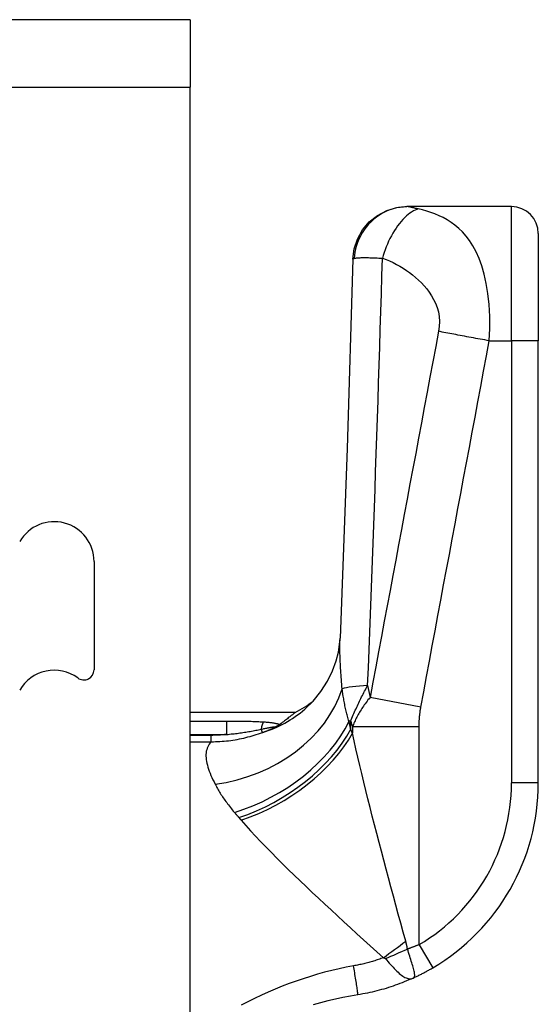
# Model space of a CAD drawing. Header units: inches. Extents: x 6 to 171, y 13 to 86.
# Tile 77 of 97: x 102.11 to 102.871, y 57.401 to 58.846. Entities that reach past the tile are written whole.
import ezdxf

# ---------------------------------------------------------------- set-up
doc = ezdxf.new("R2010")
doc.units = ezdxf.units.IN
doc.header["$MEASUREMENT"] = 0
doc.layers.add('Visible Edges(ANSI)', color=7, linetype='Continuous', lineweight=25)
doc.layers.add('Visible Tangent Edges(ANSI)', color=7, linetype='Continuous', lineweight=25)

msp = doc.modelspace()

# ---------------------------------------------------------------- linework, layer by layer
at = {"layer": 'Visible Edges(ANSI)'}
for p, q in [((102.3597, 58.846), (101.5247, 58.846)), ((102.3597, 58.846), (102.3597, 58.747)), ((102.3597, 41.144), (102.3597, 58.747)), ((102.6791, 58.5716), (102.6779, 58.5716)), ((102.8312, 58.5716), (102.6791, 58.5716)), ((102.8706, 58.5322), (102.8706, 58.3747)), ((102.8706, 57.7257), (102.8706, 58.3747)), ((102.2187, 58.0508), (102.2187, 57.892)), ((102.5139, 57.8291), (102.3597, 57.8291)), ((102.4912, 57.8117), (102.4905, 57.8112))]:
    msp.add_line(p, q, dxfattribs=at)
at = {"layer": 'Visible Edges(ANSI)', "flags": 128}
for points in [[(102.5986, 58.4944), (102.6005, 58.5096), (102.6053, 58.5241), (102.6127, 58.5375), (102.6226, 58.5491), (102.6346, 58.5587), (102.6481, 58.5658), (102.6628, 58.5701), (102.6779, 58.5716)], [(102.5986, 58.4944), (102.5899, 58.2164), (102.5798, 57.9382)], [(102.5279, 57.834), (102.5402, 57.8459), (102.5515, 57.8598), (102.5612, 57.8749), (102.5687, 57.8902), (102.574, 57.9048), (102.5773, 57.9179), (102.5791, 57.9291), (102.5798, 57.9382)], [(102.5139, 57.8291), (102.5139, 57.8291), (102.5138, 57.829), (102.5136, 57.8288), (102.5133, 57.8286), (102.5129, 57.8283), (102.5125, 57.828), (102.5119, 57.8275), (102.5113, 57.8271), (102.5107, 57.8265), (102.5099, 57.8259), (102.5091, 57.8253), (102.5081, 57.8246), (102.5072, 57.8238), (102.5061, 57.823), (102.5049, 57.8221), (102.5037, 57.8211), (102.5024, 57.8201), (102.501, 57.8191), (102.4996, 57.818), (102.4981, 57.8168), (102.4965, 57.8156), (102.4948, 57.8144), (102.4931, 57.8131), (102.4912, 57.8117)], [(102.4905, 57.8112), (102.4903, 57.811), (102.49, 57.8109), (102.4898, 57.8107), (102.4895, 57.8105), (102.4893, 57.8104), (102.489, 57.8102), (102.4887, 57.81), (102.4884, 57.8098), (102.4881, 57.8096), (102.4877, 57.8094), (102.4874, 57.8092), (102.487, 57.809), (102.4866, 57.8088), (102.4863, 57.8086), (102.4859, 57.8084), (102.4855, 57.8082), (102.4852, 57.808), (102.4848, 57.8078), (102.4844, 57.8076), (102.484, 57.8074), (102.4837, 57.8072), (102.4833, 57.807), (102.4829, 57.8068), (102.4825, 57.8066)], [(102.687, 57.4394), (102.6882, 57.44), (102.6894, 57.4406), (102.6906, 57.4411), (102.6918, 57.4417), (102.693, 57.4423), (102.6942, 57.4429), (102.6954, 57.4435), (102.6967, 57.4441), (102.6979, 57.4447), (102.6991, 57.4453), (102.7003, 57.4459), (102.7015, 57.4465), (102.7027, 57.4472), (102.7039, 57.4478), (102.7051, 57.4485), (102.7063, 57.4491), (102.7075, 57.4498), (102.7087, 57.4504), (102.7099, 57.4511), (102.7111, 57.4518), (102.7123, 57.4525), (102.7135, 57.4531), (102.7147, 57.4538), (102.7158, 57.4545)], [(102.687, 57.4394), (102.6838, 57.438), (102.6806, 57.4366), (102.6773, 57.4352), (102.674, 57.4338), (102.6707, 57.4325), (102.6674, 57.4312), (102.6641, 57.43), (102.6607, 57.4288), (102.6574, 57.4276), (102.654, 57.4265), (102.6506, 57.4254), (102.6472, 57.4243), (102.6438, 57.4233), (102.6404, 57.4224), (102.637, 57.4214), (102.6336, 57.4205), (102.6301, 57.4197), (102.6267, 57.4188), (102.6232, 57.4181), (102.6198, 57.4173), (102.6163, 57.4166), (102.6129, 57.416), (102.6094, 57.4153), (102.6059, 57.4148)], [(102.6059, 57.4148), (102.5948, 57.4128), (102.5838, 57.4107), (102.5728, 57.4084), (102.5618, 57.4058), (102.5509, 57.403), (102.5401, 57.4)]]:
    msp.add_lwpolyline(points, dxfattribs=at)
at = {"layer": 'Visible Edges(ANSI)'}
for centre, radius, start, end in [((102.8312, 58.5322), 0.0394, 0, 90), ((102.1603, 58.0508), 0.0584, 0, 150), ((102.1603, 57.8328), 0.0584, 53.7469, 150), ((102.2037, 57.892), 0.015, 233.7469, 0), ((102.4211, 58.0027), 0.1969, 298.1462, 307.2505), ((102.5556, 57.7257), 0.315, 300.5805, 0)]:
    msp.add_arc(centre, radius, start, end, dxfattribs=at)
at = {"layer": 'Visible Tangent Edges(ANSI)'}
for p, q in [((101.5247, 58.747), (102.3597, 58.747)), ((102.8312, 58.3747), (102.8312, 58.5716)), ((102.7987, 58.3747), (102.8312, 58.3747)), ((102.8706, 58.3747), (102.8312, 58.3747)), ((102.8312, 58.3747), (102.8312, 57.7257)), ((102.6982, 57.8371), (102.6237, 57.8511)), ((102.4131, 57.816), (102.3597, 57.816)), ((102.4131, 57.816), (102.4131, 57.797)), ((102.4658, 57.7998), (102.464, 57.8046)), ((102.5953, 57.8163), (102.5929, 57.8163)), ((102.5953, 57.8048), (102.5953, 57.8163)), ((102.6958, 57.8081), (102.5978, 57.8081)), ((102.5978, 57.8081), (102.5978, 57.799)), ((102.6958, 57.4884), (102.6958, 57.8081)), ((102.3597, 57.797), (102.4131, 57.797)), ((102.3906, 57.7956), (102.3597, 57.7956)), ((102.3906, 57.7863), (102.3906, 57.7956)), ((102.3597, 57.7863), (102.3906, 57.7863)), ((102.8706, 57.7257), (102.8312, 57.7257)), ((102.6958, 57.4884), (102.7158, 57.4545))]:
    msp.add_line(p, q, dxfattribs=at)
at = {"layer": 'Visible Tangent Edges(ANSI)', "flags": 128}
for points in [[(102.6791, 58.5716), (102.6746, 58.5714), (102.67, 58.571), (102.6654, 58.5703), (102.6607, 58.5693), (102.656, 58.568), (102.6513, 58.5663), (102.6467, 58.5643), (102.6421, 58.562), (102.6376, 58.5593), (102.6333, 58.5563), (102.6292, 58.5531), (102.6253, 58.5495), (102.6216, 58.5457), (102.6182, 58.5417), (102.615, 58.5375), (102.6122, 58.5331), (102.6096, 58.5285), (102.6074, 58.5239), (102.6054, 58.5192), (102.6038, 58.5144), (102.6025, 58.5097), (102.6015, 58.5049), (102.6008, 58.5003), (102.6004, 58.4956)], [(102.6945, 58.5682), (102.6936, 58.5684), (102.6928, 58.5686), (102.692, 58.5687), (102.6911, 58.5689), (102.6904, 58.5691), (102.6896, 58.5693), (102.6888, 58.5695), (102.6881, 58.5697), (102.6874, 58.5698), (102.6867, 58.57), (102.686, 58.5702), (102.6853, 58.5704), (102.6846, 58.5705), (102.6839, 58.5707), (102.6833, 58.5709), (102.6827, 58.571), (102.6821, 58.5711), (102.6816, 58.5713), (102.6811, 58.5714), (102.6806, 58.5714), (102.6802, 58.5715), (102.6798, 58.5715), (102.6794, 58.5716), (102.6791, 58.5716)], [(102.6945, 58.5682), (102.6922, 58.5674), (102.6897, 58.5664), (102.6873, 58.5652), (102.6847, 58.5637), (102.6822, 58.562), (102.6796, 58.5601), (102.677, 58.5579), (102.6744, 58.5554), (102.6718, 58.5528), (102.6692, 58.5499), (102.6667, 58.5468), (102.6642, 58.5436), (102.6618, 58.5401), (102.6594, 58.5365), (102.6571, 58.5327), (102.655, 58.5289), (102.6529, 58.5249), (102.651, 58.5208), (102.6491, 58.5167), (102.6474, 58.5126), (102.6458, 58.5084), (102.6444, 58.5042), (102.643, 58.5001), (102.6418, 58.496)], [(102.7987, 58.3747), (102.7995, 58.3927), (102.7994, 58.4106), (102.7985, 58.4278), (102.7967, 58.444), (102.7943, 58.459), (102.7912, 58.4726), (102.7876, 58.4848), (102.7836, 58.4957), (102.7792, 58.5055), (102.7746, 58.5141), (102.7697, 58.5217), (102.7645, 58.5284), (102.7593, 58.5344), (102.7538, 58.5397), (102.7482, 58.5444), (102.7426, 58.5485), (102.7368, 58.5522), (102.7309, 58.5555), (102.725, 58.5583), (102.719, 58.5609), (102.7129, 58.5631), (102.7068, 58.5651), (102.7007, 58.5668), (102.6945, 58.5682)], [(102.5986, 58.4944), (102.5986, 58.4945), (102.5986, 58.4945), (102.5986, 58.4946), (102.5986, 58.4946), (102.5987, 58.4947), (102.5987, 58.4947), (102.5987, 58.4948), (102.5988, 58.4948), (102.5988, 58.4949), (102.5989, 58.4949), (102.599, 58.495), (102.599, 58.495), (102.5991, 58.4951), (102.5992, 58.4951), (102.5993, 58.4952), (102.5994, 58.4952), (102.5995, 58.4953), (102.5996, 58.4953), (102.5997, 58.4954), (102.5998, 58.4954), (102.6, 58.4955), (102.6001, 58.4955), (102.6003, 58.4956), (102.6004, 58.4956)], [(102.6004, 58.4956), (102.6011, 58.4958), (102.6019, 58.496), (102.6028, 58.4962), (102.6038, 58.4963), (102.6049, 58.4964), (102.6062, 58.4965), (102.6075, 58.4966), (102.609, 58.4967), (102.6105, 58.4968), (102.6122, 58.4968), (102.614, 58.4968), (102.6159, 58.4968), (102.6178, 58.4968), (102.6196, 58.4968), (102.6215, 58.4968), (102.6234, 58.4967), (102.6255, 58.4967), (102.6275, 58.4966), (102.6297, 58.4965), (102.632, 58.4964), (102.6343, 58.4963), (102.6367, 58.4962), (102.6392, 58.4961), (102.6418, 58.496)], [(102.6201, 57.8688), (102.6212, 57.8949), (102.6222, 57.9211), (102.6232, 57.9472), (102.6242, 57.9734), (102.6252, 57.9995), (102.6262, 58.0256), (102.6272, 58.0518), (102.6281, 58.0779), (102.6291, 58.1041), (102.63, 58.1302), (102.631, 58.1563), (102.6319, 58.1825), (102.6328, 58.2086), (102.6337, 58.2347), (102.6345, 58.2609), (102.6354, 58.287), (102.6363, 58.3131), (102.6371, 58.3392), (102.6379, 58.3654), (102.6387, 58.3915), (102.6395, 58.4176), (102.6403, 58.4438), (102.6411, 58.4699), (102.6418, 58.496)], [(102.6418, 58.496), (102.6472, 58.4941), (102.6524, 58.4919), (102.6576, 58.4895), (102.6626, 58.4869), (102.6675, 58.4842), (102.6723, 58.4812), (102.6771, 58.4781), (102.6817, 58.4748), (102.6862, 58.4713), (102.6906, 58.4676), (102.6949, 58.4638), (102.6991, 58.4597), (102.7031, 58.4554), (102.7069, 58.4508), (102.7105, 58.446), (102.7139, 58.4409), (102.717, 58.4355), (102.7198, 58.4297), (102.7221, 58.4235), (102.7239, 58.417), (102.725, 58.4102), (102.7255, 58.4031), (102.7252, 58.3959), (102.7242, 58.3887)], [(102.7242, 58.3887), (102.72, 58.3663), (102.7158, 58.3439), (102.7116, 58.3215), (102.7074, 58.2991), (102.7032, 58.2767), (102.699, 58.2543), (102.6949, 58.2319), (102.6907, 58.2095), (102.6865, 58.1871), (102.6823, 58.1647), (102.6781, 58.1423), (102.6739, 58.1199), (102.6697, 58.0975), (102.6656, 58.0751), (102.6614, 58.0527), (102.6572, 58.0303), (102.653, 58.008), (102.6488, 57.9856), (102.6446, 57.9632), (102.6404, 57.9408), (102.6363, 57.9184), (102.6321, 57.896), (102.6279, 57.8735), (102.6237, 57.8511)], [(102.7987, 58.3747), (102.7953, 58.3753), (102.792, 58.3759), (102.7887, 58.3765), (102.7853, 58.3771), (102.782, 58.3777), (102.7787, 58.3783), (102.7753, 58.3789), (102.772, 58.3795), (102.7687, 58.3801), (102.7655, 58.3807), (102.7622, 58.3813), (102.759, 58.3819), (102.7558, 58.3825), (102.7527, 58.3831), (102.7496, 58.3837), (102.7465, 58.3842), (102.7435, 58.3848), (102.7406, 58.3854), (102.7377, 58.386), (102.7348, 58.3865), (102.7321, 58.3871), (102.7294, 58.3876), (102.7267, 58.3881), (102.7242, 58.3887)], [(102.6982, 57.8371), (102.7024, 57.8596), (102.7066, 57.8821), (102.7108, 57.9045), (102.715, 57.9268), (102.7192, 57.9492), (102.7234, 57.9716), (102.7276, 57.994), (102.7317, 58.0164), (102.7359, 58.0388), (102.7401, 58.0612), (102.7443, 58.0836), (102.7485, 58.106), (102.7527, 58.1284), (102.7568, 58.1508), (102.761, 58.1732), (102.7652, 58.1956), (102.7694, 58.218), (102.7736, 58.2404), (102.7778, 58.2628), (102.782, 58.2851), (102.7861, 58.3075), (102.7903, 58.33), (102.7945, 58.3524), (102.7987, 58.3747)], [(102.5828, 57.8638), (102.5825, 57.8673), (102.5822, 57.8707), (102.5819, 57.8741), (102.5817, 57.8775), (102.5814, 57.8809), (102.5811, 57.8842), (102.5809, 57.8875), (102.5807, 57.8908), (102.5805, 57.894), (102.5803, 57.8972), (102.5802, 57.9004), (102.58, 57.9035), (102.5799, 57.9066), (102.5798, 57.9097), (102.5797, 57.9127), (102.5796, 57.9157), (102.5796, 57.9186), (102.5795, 57.9216), (102.5795, 57.9244), (102.5795, 57.9273), (102.5795, 57.9301), (102.5796, 57.9328), (102.5797, 57.9355), (102.5798, 57.9382)], [(102.5929, 57.8163), (102.5923, 57.8181), (102.5917, 57.8199), (102.5912, 57.8218), (102.5907, 57.8236), (102.5901, 57.8255), (102.5896, 57.8274), (102.5891, 57.8293), (102.5887, 57.8312), (102.5882, 57.8332), (102.5878, 57.8351), (102.5873, 57.8371), (102.5869, 57.8391), (102.5865, 57.8411), (102.5861, 57.8431), (102.5857, 57.8451), (102.5853, 57.8472), (102.585, 57.8492), (102.5846, 57.8513), (102.5843, 57.8533), (102.584, 57.8554), (102.5837, 57.8575), (102.5834, 57.8596), (102.5831, 57.8617), (102.5828, 57.8638)], [(102.5953, 57.8163), (102.5962, 57.8186), (102.5972, 57.8209), (102.5981, 57.8233), (102.5991, 57.8255), (102.6001, 57.8278), (102.6011, 57.8301), (102.602, 57.8324), (102.6031, 57.8346), (102.6041, 57.8368), (102.6051, 57.839), (102.6061, 57.8412), (102.6072, 57.8434), (102.6082, 57.8456), (102.6093, 57.8478), (102.6103, 57.8499), (102.6114, 57.8521), (102.6125, 57.8542), (102.6135, 57.8563), (102.6146, 57.8584), (102.6157, 57.8605), (102.6168, 57.8626), (102.6179, 57.8647), (102.619, 57.8667), (102.6201, 57.8688)], [(102.6237, 57.8511), (102.6222, 57.8493), (102.6207, 57.8475), (102.6193, 57.8457), (102.6179, 57.8439), (102.6166, 57.8421), (102.6153, 57.8403), (102.614, 57.8385), (102.6128, 57.8367), (102.6117, 57.8349), (102.6105, 57.8331), (102.6094, 57.8313), (102.6083, 57.8295), (102.6073, 57.8278), (102.6063, 57.826), (102.6053, 57.8242), (102.6044, 57.8224), (102.6035, 57.8206), (102.6026, 57.8188), (102.6017, 57.817), (102.6009, 57.8153), (102.6001, 57.8135), (102.5993, 57.8117), (102.5986, 57.8099), (102.5978, 57.8081)], [(102.6958, 57.8081), (102.6958, 57.8093), (102.6958, 57.8105), (102.6958, 57.8117), (102.6959, 57.813), (102.6959, 57.8142), (102.6959, 57.8154), (102.696, 57.8166), (102.696, 57.8178), (102.6961, 57.819), (102.6962, 57.8202), (102.6963, 57.8214), (102.6964, 57.8226), (102.6965, 57.8238), (102.6966, 57.825), (102.6967, 57.8263), (102.6968, 57.8275), (102.697, 57.8287), (102.6971, 57.8299), (102.6973, 57.8311), (102.6974, 57.8323), (102.6976, 57.8335), (102.6978, 57.8347), (102.698, 57.8359), (102.6982, 57.8371)], [(102.4671, 57.815), (102.4649, 57.8151), (102.4627, 57.8152), (102.4605, 57.8153), (102.4582, 57.8154), (102.456, 57.8155), (102.4537, 57.8156), (102.4515, 57.8156), (102.4492, 57.8157), (102.447, 57.8157), (102.4447, 57.8158), (102.4425, 57.8158), (102.4402, 57.8158), (102.4379, 57.8159), (102.4357, 57.8159), (102.4334, 57.8159), (102.4312, 57.8159), (102.4289, 57.8159), (102.4266, 57.8159), (102.4244, 57.816), (102.4221, 57.816), (102.4199, 57.816), (102.4176, 57.816), (102.4153, 57.816), (102.4131, 57.816)], [(102.4131, 57.797), (102.4153, 57.7971), (102.4175, 57.7973), (102.4198, 57.7976), (102.422, 57.7978), (102.4242, 57.798), (102.4264, 57.7983), (102.4286, 57.7985), (102.4308, 57.7988), (102.4329, 57.7991), (102.4351, 57.7994), (102.4372, 57.7998), (102.4394, 57.8001), (102.4415, 57.8004), (102.4436, 57.8008), (102.4457, 57.8011), (102.4478, 57.8015), (102.4499, 57.8019), (102.452, 57.8023), (102.454, 57.8026), (102.4561, 57.803), (102.4581, 57.8034), (102.4601, 57.8038), (102.462, 57.8042), (102.464, 57.8046)], [(102.464, 57.8046), (102.4654, 57.8049), (102.4668, 57.8052), (102.4681, 57.8055), (102.4695, 57.8057), (102.4708, 57.806), (102.4721, 57.8063), (102.4734, 57.8065), (102.4746, 57.8068), (102.4758, 57.807), (102.477, 57.8073), (102.4781, 57.8075), (102.4792, 57.8077), (102.4802, 57.8078), (102.4811, 57.808), (102.482, 57.8081), (102.4827, 57.8081), (102.4833, 57.8081), (102.4837, 57.8081), (102.484, 57.808), (102.4841, 57.8078), (102.4839, 57.8076), (102.4836, 57.8073), (102.4831, 57.807), (102.4825, 57.8066)], [(102.4658, 57.7998), (102.4665, 57.8), (102.4672, 57.8003), (102.4679, 57.8005), (102.4686, 57.8008), (102.4693, 57.8011), (102.47, 57.8013), (102.4707, 57.8016), (102.4714, 57.8019), (102.4721, 57.8022), (102.4728, 57.8024), (102.4735, 57.8027), (102.4742, 57.803), (102.4749, 57.8033), (102.4756, 57.8036), (102.4763, 57.8039), (102.477, 57.8042), (102.4777, 57.8045), (102.4784, 57.8048), (102.4791, 57.8051), (102.4798, 57.8054), (102.4805, 57.8057), (102.4811, 57.806), (102.4818, 57.8063), (102.4825, 57.8066)], [(102.4905, 57.8112), (102.4899, 57.8115), (102.4892, 57.8118), (102.4885, 57.812), (102.4877, 57.8123), (102.4868, 57.8125), (102.4859, 57.8127), (102.485, 57.813), (102.4841, 57.8131), (102.4831, 57.8133), (102.4822, 57.8135), (102.4811, 57.8136), (102.4801, 57.8138), (102.4791, 57.8139), (102.478, 57.8141), (102.477, 57.8142), (102.4759, 57.8143), (102.4748, 57.8144), (102.4738, 57.8145), (102.4727, 57.8146), (102.4716, 57.8147), (102.4705, 57.8148), (102.4693, 57.8149), (102.4682, 57.8149), (102.4671, 57.815)], [(102.5953, 57.8048), (102.5952, 57.8053), (102.5951, 57.8058), (102.595, 57.8063), (102.5949, 57.8067), (102.5948, 57.8072), (102.5947, 57.8077), (102.5946, 57.8082), (102.5945, 57.8087), (102.5944, 57.8091), (102.5943, 57.8096), (102.5942, 57.8101), (102.5941, 57.8106), (102.594, 57.811), (102.5939, 57.8115), (102.5938, 57.812), (102.5937, 57.8125), (102.5936, 57.813), (102.5935, 57.8134), (102.5934, 57.8139), (102.5933, 57.8144), (102.5932, 57.8148), (102.5931, 57.8153), (102.593, 57.8158), (102.5929, 57.8163)], [(102.5978, 57.799), (102.5977, 57.7992), (102.5976, 57.7995), (102.5975, 57.7997), (102.5974, 57.8), (102.5973, 57.8002), (102.5972, 57.8004), (102.5971, 57.8007), (102.597, 57.8009), (102.5969, 57.8012), (102.5968, 57.8014), (102.5967, 57.8017), (102.5966, 57.8019), (102.5965, 57.8022), (102.5964, 57.8024), (102.5963, 57.8026), (102.5962, 57.8029), (102.596, 57.8031), (102.5959, 57.8034), (102.5958, 57.8036), (102.5957, 57.8039), (102.5956, 57.8041), (102.5955, 57.8043), (102.5954, 57.8046), (102.5953, 57.8048)], [(102.3906, 57.7863), (102.3938, 57.7863), (102.397, 57.7864), (102.4003, 57.7865), (102.4035, 57.7866), (102.4067, 57.7869), (102.4099, 57.7871), (102.413, 57.7874), (102.4162, 57.7878), (102.4194, 57.7882), (102.4226, 57.7887), (102.4257, 57.7892), (102.4289, 57.7897), (102.432, 57.7903), (102.4352, 57.791), (102.4383, 57.7917), (102.4414, 57.7924), (102.4445, 57.7932), (102.4476, 57.794), (102.4506, 57.7949), (102.4537, 57.7958), (102.4567, 57.7967), (102.4598, 57.7977), (102.4628, 57.7987), (102.4658, 57.7998)], [(102.4131, 57.797), (102.4121, 57.7969), (102.4112, 57.7967), (102.4103, 57.7967), (102.4093, 57.7966), (102.4084, 57.7965), (102.4075, 57.7964), (102.4065, 57.7963), (102.4056, 57.7962), (102.4047, 57.7962), (102.4037, 57.7961), (102.4028, 57.796), (102.4019, 57.796), (102.4009, 57.7959), (102.4, 57.7959), (102.3991, 57.7958), (102.3981, 57.7958), (102.3972, 57.7958), (102.3963, 57.7957), (102.3953, 57.7957), (102.3944, 57.7957), (102.3934, 57.7957), (102.3925, 57.7956), (102.3916, 57.7956), (102.3906, 57.7956)], [(102.6761, 57.4935), (102.6725, 57.5067), (102.6688, 57.52), (102.6652, 57.5333), (102.6616, 57.5466), (102.658, 57.5598), (102.6544, 57.5731), (102.6508, 57.5863), (102.6473, 57.5994), (102.6438, 57.6125), (102.6404, 57.6255), (102.637, 57.6385), (102.6336, 57.6514), (102.6303, 57.6643), (102.627, 57.677), (102.6238, 57.6897), (102.6206, 57.7022), (102.6175, 57.7147), (102.6145, 57.7271), (102.6115, 57.7394), (102.6086, 57.7516), (102.6058, 57.7637), (102.603, 57.7756), (102.6004, 57.7874), (102.5978, 57.799)], [(102.3906, 57.7863), (102.3891, 57.7845), (102.3877, 57.7827), (102.3865, 57.7808), (102.3855, 57.7788), (102.3847, 57.7767), (102.384, 57.7745), (102.3835, 57.7723), (102.3832, 57.77), (102.383, 57.7676), (102.383, 57.7651), (102.3831, 57.7626), (102.3834, 57.76), (102.3838, 57.7574), (102.3844, 57.7546), (102.3851, 57.7518), (102.3859, 57.749), (102.3868, 57.746), (102.3879, 57.7431), (102.389, 57.74), (102.3903, 57.7369), (102.3917, 57.7337), (102.3932, 57.7305), (102.3948, 57.7272), (102.3964, 57.7239)], [(102.3964, 57.7239), (102.3973, 57.7223), (102.3982, 57.7207), (102.3991, 57.7191), (102.4, 57.7174), (102.4009, 57.7157), (102.4019, 57.7141), (102.4029, 57.7124), (102.404, 57.7107), (102.405, 57.709), (102.4061, 57.7073), (102.4073, 57.7056), (102.4084, 57.7039), (102.4096, 57.7021), (102.4108, 57.7004), (102.4121, 57.6986), (102.4134, 57.6969), (102.4147, 57.6951), (102.416, 57.6934), (102.4174, 57.6916), (102.4188, 57.6898), (102.4202, 57.688), (102.4216, 57.6862), (102.4231, 57.6844), (102.4247, 57.6826)], [(102.4247, 57.6826), (102.4249, 57.6823), (102.4252, 57.682), (102.4255, 57.6817), (102.4257, 57.6814), (102.426, 57.681), (102.4263, 57.6807), (102.4265, 57.6804), (102.4268, 57.6801), (102.4271, 57.6798), (102.4273, 57.6795), (102.4276, 57.6792), (102.4279, 57.6788), (102.4282, 57.6785), (102.4284, 57.6782), (102.4287, 57.6779), (102.429, 57.6776), (102.4293, 57.6773), (102.4295, 57.6769), (102.4298, 57.6766), (102.4301, 57.6763), (102.4304, 57.676), (102.4306, 57.6757), (102.4309, 57.6754), (102.4312, 57.675)], [(102.4312, 57.675), (102.4313, 57.6749), (102.4315, 57.6747), (102.4316, 57.6746), (102.4318, 57.6744), (102.4319, 57.6742), (102.432, 57.6741), (102.4322, 57.6739), (102.4323, 57.6738), (102.4325, 57.6736), (102.4326, 57.6734), (102.4327, 57.6733), (102.4329, 57.6731), (102.433, 57.673), (102.4332, 57.6728), (102.4333, 57.6726), (102.4334, 57.6725), (102.4336, 57.6723), (102.4337, 57.6721), (102.4339, 57.672), (102.434, 57.6718), (102.4342, 57.6717), (102.4343, 57.6715), (102.4344, 57.6713), (102.4346, 57.6712)], [(102.4346, 57.6712), (102.4413, 57.6635), (102.4484, 57.6557), (102.4557, 57.6478), (102.4632, 57.6399), (102.4709, 57.6318), (102.4789, 57.6237), (102.487, 57.6155), (102.4953, 57.6072), (102.5037, 57.5989), (102.5123, 57.5906), (102.521, 57.5821), (102.5299, 57.5737), (102.5389, 57.5651), (102.548, 57.5565), (102.5572, 57.5479), (102.5665, 57.5393), (102.5759, 57.5306), (102.5854, 57.5218), (102.5949, 57.5131), (102.6045, 57.5043), (102.6141, 57.4956), (102.6238, 57.4868), (102.6335, 57.478), (102.6432, 57.4692)], [(102.6786, 57.482), (102.6785, 57.4825), (102.6784, 57.483), (102.6783, 57.4835), (102.6783, 57.484), (102.6782, 57.4845), (102.6781, 57.485), (102.678, 57.4855), (102.6779, 57.486), (102.6778, 57.4865), (102.6777, 57.487), (102.6776, 57.4874), (102.6775, 57.4879), (102.6774, 57.4884), (102.6773, 57.4889), (102.6771, 57.4893), (102.677, 57.4898), (102.6769, 57.4903), (102.6768, 57.4907), (102.6767, 57.4912), (102.6766, 57.4917), (102.6765, 57.4921), (102.6763, 57.4926), (102.6762, 57.493), (102.6761, 57.4935)], [(102.6958, 57.4884), (102.6951, 57.4881), (102.6944, 57.4879), (102.6937, 57.4876), (102.693, 57.4873), (102.6923, 57.487), (102.6916, 57.4868), (102.6908, 57.4865), (102.6901, 57.4862), (102.6894, 57.4859), (102.6887, 57.4857), (102.688, 57.4854), (102.6873, 57.4851), (102.6865, 57.4849), (102.6858, 57.4846), (102.6851, 57.4843), (102.6844, 57.4841), (102.6837, 57.4838), (102.6829, 57.4835), (102.6822, 57.4833), (102.6815, 57.483), (102.6808, 57.4828), (102.6801, 57.4825), (102.6793, 57.4823), (102.6786, 57.482)], [(102.687, 57.4394), (102.6878, 57.4399), (102.6884, 57.4405), (102.6888, 57.4412), (102.6891, 57.442), (102.6892, 57.443), (102.6892, 57.444), (102.6891, 57.4453), (102.6889, 57.4466), (102.6887, 57.4481), (102.6883, 57.4497), (102.6879, 57.4515), (102.6874, 57.4534), (102.6869, 57.4554), (102.6863, 57.4574), (102.6856, 57.4596), (102.6849, 57.4619), (102.6842, 57.4642), (102.6834, 57.4667), (102.6827, 57.4691), (102.6819, 57.4716), (102.6811, 57.4742), (102.6802, 57.4768), (102.6794, 57.4794), (102.6786, 57.482)], [(102.6432, 57.4692), (102.6415, 57.4686), (102.6397, 57.4679), (102.6379, 57.4673), (102.6361, 57.4667), (102.6343, 57.4661), (102.6325, 57.4655), (102.6307, 57.4649), (102.6289, 57.4644), (102.6271, 57.4638), (102.6253, 57.4633), (102.6235, 57.4627), (102.6217, 57.4622), (102.6198, 57.4617), (102.618, 57.4613), (102.6162, 57.4608), (102.6144, 57.4604), (102.6125, 57.4599), (102.6107, 57.4595), (102.6088, 57.4591), (102.607, 57.4587), (102.6052, 57.4583), (102.6033, 57.4579), (102.6015, 57.4576), (102.5996, 57.4572)], [(102.6432, 57.4692), (102.6434, 57.4692), (102.6436, 57.4692), (102.6438, 57.4691), (102.6439, 57.4691), (102.6441, 57.469), (102.6442, 57.469), (102.6444, 57.469), (102.6445, 57.4689), (102.6447, 57.4689), (102.6448, 57.4688), (102.6449, 57.4688), (102.6451, 57.4687), (102.6452, 57.4687), (102.6453, 57.4686), (102.6454, 57.4686), (102.6455, 57.4685), (102.6456, 57.4684), (102.6457, 57.4684), (102.6458, 57.4683), (102.6459, 57.4682), (102.646, 57.4682), (102.6461, 57.4681), (102.6462, 57.468), (102.6462, 57.468)], [(102.6462, 57.468), (102.6481, 57.4658), (102.65, 57.4636), (102.6519, 57.4614), (102.6537, 57.4593), (102.6556, 57.4572), (102.6575, 57.4552), (102.6593, 57.4532), (102.6612, 57.4513), (102.663, 57.4495), (102.6648, 57.4478), (102.6665, 57.4462), (102.6683, 57.4448), (102.67, 57.4434), (102.6717, 57.4422), (102.6733, 57.4412), (102.6749, 57.4403), (102.6765, 57.4395), (102.6781, 57.439), (102.6796, 57.4386), (102.6811, 57.4384), (102.6826, 57.4383), (102.6841, 57.4385), (102.6856, 57.4389), (102.687, 57.4394)], [(102.5996, 57.4572), (102.5889, 57.4552), (102.5783, 57.4529), (102.5677, 57.4505), (102.5571, 57.4478), (102.5466, 57.4449), (102.5361, 57.4418), (102.5257, 57.4385), (102.5153, 57.435), (102.505, 57.4313), (102.4947, 57.4273), (102.4846, 57.4232), (102.4744, 57.4189), (102.4644, 57.4143), (102.4544, 57.4096), (102.4445, 57.4046), (102.4347, 57.3995)], [(102.6059, 57.4148), (102.6059, 57.4148), (102.6059, 57.4151), (102.6059, 57.4155), (102.6058, 57.4161), (102.6058, 57.4168), (102.6056, 57.4178), (102.6055, 57.419), (102.6053, 57.4203), (102.6051, 57.4218), (102.6049, 57.4236), (102.6046, 57.4254), (102.6043, 57.4275), (102.604, 57.4297), (102.6036, 57.432), (102.6032, 57.4344), (102.6029, 57.4369), (102.6025, 57.4394), (102.6021, 57.442), (102.6016, 57.4446), (102.6012, 57.4472), (102.6008, 57.4498), (102.6004, 57.4523), (102.6, 57.4548), (102.5996, 57.4572)]]:
    msp.add_lwpolyline(points, dxfattribs=at)
at = {"layer": 'Visible Tangent Edges(ANSI)'}
msp.add_arc((102.5556, 57.7257), 0.2756, 300.5805, 0, dxfattribs=at)
for centre, major_axis, ratio, start_param, end_param in [((102.3964, 57.8788), (0.1863, 0.0635), 0.76978, 4.456044, 5.771273), ((102.6947, 57.8549), (-0.118, 0.0048), 0.119705, 5.400993, 5.962795), ((102.991, 61.3468), (-0.2797, -3.6726), 0.09119, 5.963131, 5.978489), ((102.3989, 57.9827), (0.129, -0.1487), 0.924855, 5.892344, 6.283185), ((102.4247, 57.8163), (-0.1716, -0.0965), 0.627605, 1.231527, 2.411005), ((102.4312, 57.8048), (0.1702, 0.0989), 0.604176, 4.374903, 5.517504), ((102.4671, 57.796), (0.0011, 0.0197), 0.203793, 0.278045, 1.130973), ((103.0904, 61.3282), (-0.3833, -3.6723), 0.123492, 5.999185, 6.006887), ((102.4346, 57.799), (0.1707, 0.0981), 0.594817, 4.382906, 5.514832), ((102.6432, 57.4935), (0.1588, 0.1164), 0.099559, 4.639553, 4.847409), ((102.6499, 57.482), (0.1808, 0.0778), 0.058123, 4.666855, 4.846581)]:
    msp.add_ellipse(centre, major_axis=major_axis, ratio=ratio, start_param=start_param, end_param=end_param, dxfattribs=at)

doc.saveas('drawing.dxf')
